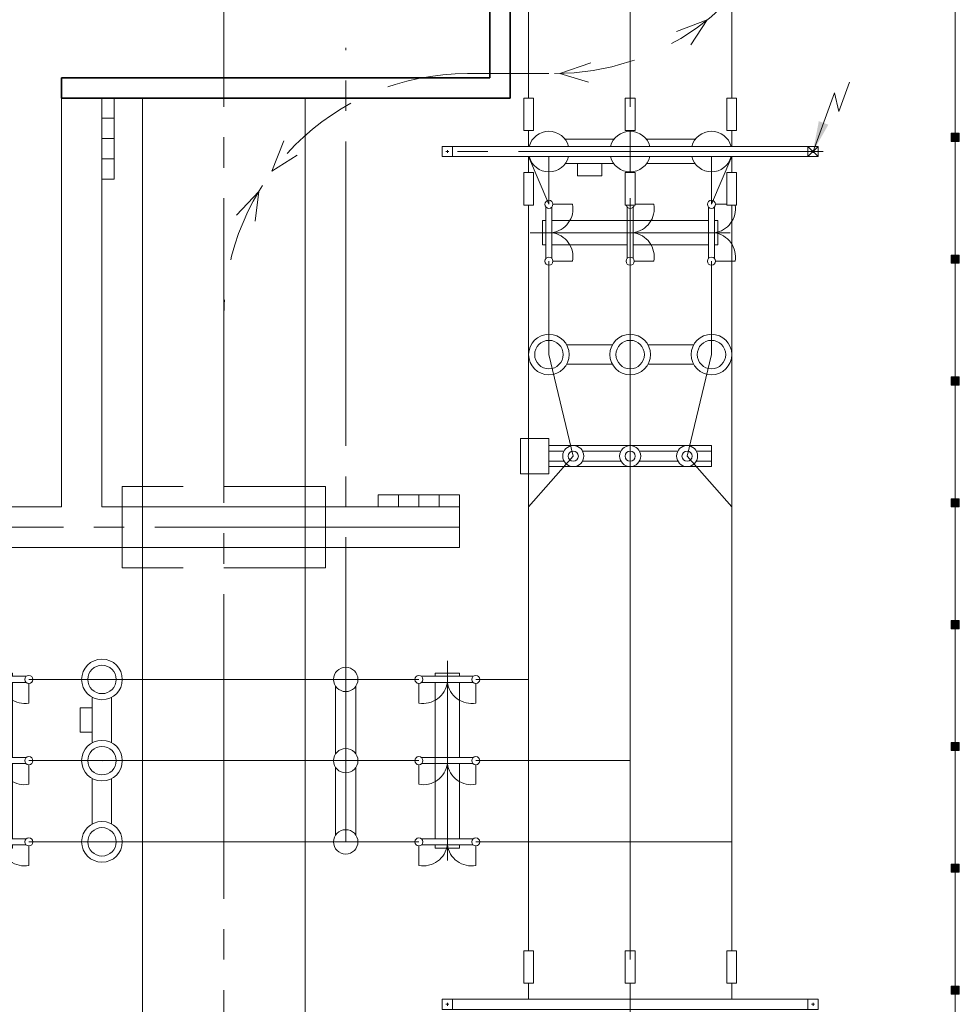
# Model space of a CAD drawing. Header units: millimetres. Extents: x 0 to 420, y 0 to 297.
# Tile 11 of 17: x 108 to 154, y 183 to 232. Entities that reach past the tile are written whole.
import ezdxf

# ---------------------------------------------------------------- set-up
doc = ezdxf.new("R2010")
doc.units = ezdxf.units.MM
for name, pattern in [('K5LT_AXLED', [19.5, 15, -1.5, 1.5, -1.5]), ('K5LT_BASIC', [0]), ('K5LT_DASHED', [6, 4, -2]), ('K5LT_THIN', [0]), ('K5LT_THIN_INCLUDED_TO_HATCHING', [0])]:
    doc.linetypes.add(name, pattern=pattern)
doc.layers.add('Ошиновка', color=7, linetype='Continuous', true_color=0xffd700)

# ---------------------------------------------------------------- blocks, each defined once
blk = doc.blocks.new('U21')
at = {"color": 7, "linetype": 'K5LT_THIN_INCLUDED_TO_HATCHING', "lineweight": 9, "true_color": 0xffffff}
for p, q in [((132.208, 209.233), (132.208, 210.967)), ((132.208, 210.967), (133.6, 210.967)), ((133.6, 210.967), (133.6, 209.233)), ((133.6, 209.233), (132.208, 209.233))]:
    blk.add_line(p, q, dxfattribs=at)
blk = doc.blocks.new('U22')
at = {"color": 7, "linetype": 'K5LT_THIN_INCLUDED_TO_HATCHING', "lineweight": 9, "true_color": 0xffffff}
for p, q in [((133.6, 209.582), (133.6, 210.618)), ((133.6, 210.618), (141.6, 210.618)), ((141.6, 210.618), (141.6, 209.582)), ((141.6, 209.582), (133.6, 209.582))]:
    blk.add_line(p, q, dxfattribs=at)
blk = doc.blocks.new('U26')
at = {"layer": 'Ошиновка', "color": 11, "linetype": 'K5LT_THIN', "lineweight": 9, "true_color": 0xff8080}
for p, q in [((0, 0.0012), (-0.0012, 0)), ((-0.0012, 0), (0, -0.0012)), ((0, 0.0006), (-0.0006, 0)), ((-0.0006, 0), (0, -0.0006)), ((0.0012, 0), (0, 0.0012)), ((0.0006, 0), (0, 0.0006)), ((0, -0.0006), (0.0006, 0)), ((0, -0.0012), (0.0012, 0)), ((0, -0.0006), (0, -0.0012))]:
    blk.add_line(p, q, dxfattribs=at)
blk = doc.blocks.new('U27')
at = {"layer": 'Ошиновка', "color": 11, "linetype": 'K5LT_THIN', "lineweight": 9, "true_color": 0xff8080}
for p, q in [((0, 0.0012), (-0.0012, 0)), ((-0.0012, 0), (0, -0.0012)), ((0, 0.0006), (-0.0006, 0)), ((-0.0006, 0), (0, -0.0006)), ((0.0012, 0), (0, 0.0012)), ((0.0006, 0), (0, 0.0006)), ((0, -0.0006), (0.0006, 0)), ((0, -0.0012), (0.0012, 0)), ((0, -0.0006), (0, -0.0012))]:
    blk.add_line(p, q, dxfattribs=at)
blk = doc.blocks.new('U28')
at = {"layer": 'Ошиновка', "color": 11, "linetype": 'K5LT_THIN', "lineweight": 9, "true_color": 0xff8080}
for p, q in [((0, 0.0012), (-0.0012, 0)), ((-0.0012, 0), (0, -0.0012)), ((0, 0.0006), (-0.0006, 0)), ((-0.0006, 0), (0, -0.0006)), ((0.0012, 0), (0, 0.0012)), ((0.0006, 0), (0, 0.0006)), ((0, -0.0012), (0.0012, 0)), ((0, -0.0006), (0.0006, 0)), ((0, -0.0006), (0, -0.0012))]:
    blk.add_line(p, q, dxfattribs=at)
blk = doc.blocks.new('U58')
at = {"color": 4, "linetype": 'K5LT_THIN', "lineweight": 9, "true_color": 0x00ffff}
for p, q in [((135, 224.503), (136.2, 224.503)), ((135, 223.903), (135, 224.503)), ((136.2, 224.503), (136.2, 223.903)), ((136.2, 223.903), (135, 223.903))]:
    blk.add_line(p, q, dxfattribs=at)
blk = doc.blocks.new('U60')
at = {"layer": 'Ошиновка', "color": 11, "linetype": 'K5LT_THIN', "lineweight": 9, "true_color": 0xff8080}
for p, q in [((0, 0.0012), (-0.0012, 0)), ((-0.0012, 0), (0, -0.0012)), ((0, 0.0006), (-0.0006, 0)), ((-0.0006, 0), (0, -0.0006)), ((0.0012, 0), (0, 0.0012)), ((0.0006, 0), (0, 0.0006)), ((0, -0.0006), (0.0006, 0)), ((0, -0.0012), (0.0012, 0)), ((0, -0.0006), (0, -0.0012))]:
    blk.add_line(p, q, dxfattribs=at)
blk = doc.blocks.new('U61')
at = {"layer": 'Ошиновка', "color": 11, "linetype": 'K5LT_THIN', "lineweight": 9, "true_color": 0xff8080}
for p, q in [((0, 0.0012), (-0.0012, 0)), ((-0.0012, 0), (0, -0.0012)), ((0, 0.0006), (-0.0006, 0)), ((-0.0006, 0), (0, -0.0006)), ((0.0012, 0), (0, 0.0012)), ((0.0006, 0), (0, 0.0006)), ((0, -0.0006), (0.0006, 0)), ((0, -0.0012), (0.0012, 0)), ((0, -0.0006), (0, -0.0012))]:
    blk.add_line(p, q, dxfattribs=at)
blk = doc.blocks.new('U68')
at = {"layer": 'Ошиновка', "color": 11, "linetype": 'K5LT_THIN', "lineweight": 9, "true_color": 0xff8080}
for p, q in [((0, 0.0012), (-0.0012, 0)), ((-0.0012, 0), (0, -0.0012)), ((0, 0.0006), (-0.0006, 0)), ((-0.0006, 0), (0, -0.0006)), ((0.0012, 0), (0, 0.0012)), ((0.0006, 0), (0, 0.0006)), ((0, -0.0006), (0.0006, 0)), ((0, -0.0012), (0.0012, 0)), ((0, -0.0006), (0, -0.0012))]:
    blk.add_line(p, q, dxfattribs=at)
blk = doc.blocks.new('U69')
at = {"layer": 'Ошиновка', "color": 11, "linetype": 'K5LT_THIN', "lineweight": 9, "true_color": 0xff8080}
for p, q in [((0, 0.0012), (-0.0012, 0)), ((-0.0012, 0), (0, -0.0012)), ((0, 0.0006), (-0.0006, 0)), ((-0.0006, 0), (0, -0.0006)), ((0.0012, 0), (0, 0.0012)), ((0.0006, 0), (0, 0.0006)), ((0, -0.0006), (0.0006, 0)), ((0, -0.0012), (0.0012, 0)), ((0, -0.0006), (0, -0.0012))]:
    blk.add_line(p, q, dxfattribs=at)
blk = doc.blocks.new('U70')
at = {"layer": 'Ошиновка', "color": 11, "linetype": 'K5LT_THIN', "lineweight": 9, "true_color": 0xff8080}
for p, q in [((0, 0.0012), (-0.0012, 0)), ((-0.0012, 0), (0, -0.0012)), ((0, 0.0006), (-0.0006, 0)), ((-0.0006, 0), (0, -0.0006)), ((0.0012, 0), (0, 0.0012)), ((0.0006, 0), (0, 0.0006)), ((0, -0.0006), (0.0006, 0)), ((0, -0.0012), (0.0012, 0)), ((0, -0.0006), (0, -0.0012))]:
    blk.add_line(p, q, dxfattribs=at)
blk = doc.blocks.new('U71')
at = {"layer": 'Ошиновка', "color": 11, "linetype": 'K5LT_THIN', "lineweight": 9, "true_color": 0xff8080}
for p, q in [((0, 0.0012), (-0.0012, 0)), ((-0.0012, 0), (0, -0.0012)), ((0, 0.0006), (-0.0006, 0)), ((-0.0006, 0), (0, -0.0006)), ((0.0012, 0), (0, 0.0012)), ((0.0006, 0), (0, 0.0006)), ((0, -0.0006), (0.0006, 0)), ((0, -0.0012), (0.0012, 0)), ((0, -0.0006), (0, -0.0012))]:
    blk.add_line(p, q, dxfattribs=at)
blk = doc.blocks.new('U72')
at = {"layer": 'Ошиновка', "color": 11, "linetype": 'K5LT_THIN', "lineweight": 9, "true_color": 0xff8080}
for p, q in [((0, 0.0012), (-0.0012, 0)), ((-0.0012, 0), (0, -0.0012)), ((0, 0.0006), (-0.0006, 0)), ((-0.0006, 0), (0, -0.0006)), ((0.0012, 0), (0, 0.0012)), ((0.0006, 0), (0, 0.0006)), ((0, -0.0006), (0.0006, 0)), ((0, -0.0012), (0.0012, 0)), ((0, -0.0006), (0, -0.0012))]:
    blk.add_line(p, q, dxfattribs=at)
blk = doc.blocks.new('U73')
at = {"layer": 'Ошиновка', "color": 11, "linetype": 'K5LT_THIN', "lineweight": 9, "true_color": 0xff8080}
for p, q in [((0, 0.0012), (-0.0012, 0)), ((-0.0012, 0), (0, -0.0012)), ((0, 0.0006), (-0.0006, 0)), ((-0.0006, 0), (0, -0.0006)), ((0.0012, 0), (0, 0.0012)), ((0.0006, 0), (0, 0.0006)), ((0, -0.0006), (0.0006, 0)), ((0, -0.0012), (0.0012, 0)), ((0, -0.0006), (0, -0.0012))]:
    blk.add_line(p, q, dxfattribs=at)
blk = doc.blocks.new('U74')
at = {"layer": 'Ошиновка', "color": 11, "linetype": 'K5LT_THIN', "lineweight": 9, "true_color": 0xff8080}
for p, q in [((0, 0.0012), (-0.0012, 0)), ((-0.0012, 0), (0, -0.0012)), ((0, 0.0006), (-0.0006, 0)), ((-0.0006, 0), (0, -0.0006)), ((0.0012, 0), (0, 0.0012)), ((0.0006, 0), (0, 0.0006)), ((0, -0.0006), (0.0006, 0)), ((0, -0.0012), (0.0012, 0)), ((0, -0.0006), (0, -0.0012))]:
    blk.add_line(p, q, dxfattribs=at)
blk = doc.blocks.new('U75')
at = {"layer": 'Ошиновка', "color": 11, "linetype": 'K5LT_THIN', "lineweight": 9, "true_color": 0xff8080}
for p, q in [((0, 0.0012), (-0.0012, 0)), ((-0.0012, 0), (0, -0.0012)), ((0, 0.0006), (-0.0006, 0)), ((-0.0006, 0), (0, -0.0006)), ((0.0012, 0), (0, 0.0012)), ((0.0006, 0), (0, 0.0006)), ((0, -0.0006), (0.0006, 0)), ((0, -0.0012), (0.0012, 0)), ((0, -0.0006), (0, -0.0012))]:
    blk.add_line(p, q, dxfattribs=at)
blk = doc.blocks.new('U76')
at = {"layer": 'Ошиновка', "color": 11, "linetype": 'K5LT_THIN', "lineweight": 9, "true_color": 0xff8080}
for p, q in [((0, 0.0012), (-0.0012, 0)), ((-0.0012, 0), (0, -0.0012)), ((0, 0.0006), (-0.0006, 0)), ((-0.0006, 0), (0, -0.0006)), ((0.0012, 0), (0, 0.0012)), ((0.0006, 0), (0, 0.0006)), ((0, -0.0006), (0.0006, 0)), ((0, -0.0012), (0.0012, 0)), ((0, -0.0006), (0, -0.0012))]:
    blk.add_line(p, q, dxfattribs=at)
blk = doc.blocks.new('U77')
at = {"layer": 'Ошиновка', "color": 11, "linetype": 'K5LT_THIN', "lineweight": 9, "true_color": 0xff8080}
for p, q in [((0, 0.0012), (-0.0012, 0)), ((-0.0012, 0), (0, -0.0012)), ((0, 0.0006), (-0.0006, 0)), ((-0.0006, 0), (0, -0.0006)), ((0.0012, 0), (0, 0.0012)), ((0.0006, 0), (0, 0.0006)), ((0, -0.0006), (0.0006, 0)), ((0, -0.0012), (0.0012, 0)), ((0, -0.0006), (0, -0.0012))]:
    blk.add_line(p, q, dxfattribs=at)
blk = doc.blocks.new('U78')
at = {"layer": 'Ошиновка', "color": 11, "linetype": 'K5LT_THIN', "lineweight": 9, "true_color": 0xff8080}
for p, q in [((0, 0.0012), (-0.0012, 0)), ((-0.0012, 0), (0, -0.0012)), ((0, 0.0006), (-0.0006, 0)), ((-0.0006, 0), (0, -0.0006)), ((0.0012, 0), (0, 0.0012)), ((0.0006, 0), (0, 0.0006)), ((0, -0.0006), (0.0006, 0)), ((0, -0.0012), (0.0012, 0)), ((0, -0.0006), (0, -0.0012))]:
    blk.add_line(p, q, dxfattribs=at)
blk = doc.blocks.new('U79')
at = {"layer": 'Ошиновка', "color": 11, "linetype": 'K5LT_THIN', "lineweight": 9, "true_color": 0xff8080}
for p, q in [((0, 0.0012), (-0.0012, 0)), ((-0.0012, 0), (0, -0.0012)), ((0, 0.0006), (-0.0006, 0)), ((-0.0006, 0), (0, -0.0006)), ((0.0012, 0), (0, 0.0012)), ((0.0006, 0), (0, 0.0006)), ((0, -0.0006), (0.0006, 0)), ((0, -0.0012), (0.0012, 0)), ((0, -0.0006), (0, -0.0012))]:
    blk.add_line(p, q, dxfattribs=at)
blk = doc.blocks.new('U89')
at = {"color": 4, "linetype": 'K5LT_THIN', "lineweight": 9, "true_color": 0x00ffff}
for p, q in [((111.6, 227.736), (111.6, 226.736)), ((112.2, 227.736), (111.6, 227.736)), ((112.2, 226.736), (112.2, 227.736)), ((111.6, 226.736), (112.2, 226.736))]:
    blk.add_line(p, q, dxfattribs=at)
blk = doc.blocks.new('U90')
at = {"color": 4, "linetype": 'K5LT_THIN', "lineweight": 9, "true_color": 0x00ffff}
for p, q in [((111.6, 226.736), (111.6, 225.736)), ((112.2, 226.736), (111.6, 226.736)), ((112.2, 225.736), (112.2, 226.736)), ((111.6, 225.736), (112.2, 225.736))]:
    blk.add_line(p, q, dxfattribs=at)
blk = doc.blocks.new('U91')
at = {"color": 4, "linetype": 'K5LT_THIN', "lineweight": 9, "true_color": 0x00ffff}
for p, q in [((111.6, 225.736), (111.6, 224.736)), ((112.2, 225.736), (111.6, 225.736)), ((112.2, 224.736), (112.2, 225.736)), ((111.6, 224.736), (112.2, 224.736))]:
    blk.add_line(p, q, dxfattribs=at)
blk = doc.blocks.new('U92')
at = {"color": 4, "linetype": 'K5LT_THIN', "lineweight": 9, "true_color": 0x00ffff}
for p, q in [((111.6, 224.736), (111.6, 223.736)), ((112.2, 224.736), (111.6, 224.736)), ((112.2, 223.736), (112.2, 224.736)), ((111.6, 223.736), (112.2, 223.736))]:
    blk.add_line(p, q, dxfattribs=at)
blk = doc.blocks.new('U102')
at = {"color": 4, "linetype": 'K5LT_THIN', "lineweight": 9, "true_color": 0x00ffff}
for p, q in [((126.2, 208.2), (125.2, 208.2)), ((125.2, 208.2), (125.2, 207.6)), ((126.2, 207.6), (126.2, 208.2)), ((125.2, 207.6), (126.2, 207.6))]:
    blk.add_line(p, q, dxfattribs=at)
blk = doc.blocks.new('U103')
at = {"color": 4, "linetype": 'K5LT_THIN', "lineweight": 9, "true_color": 0x00ffff}
for p, q in [((127.2, 208.2), (126.2, 208.2)), ((126.2, 208.2), (126.2, 207.6)), ((127.2, 207.6), (127.2, 208.2)), ((126.2, 207.6), (127.2, 207.6))]:
    blk.add_line(p, q, dxfattribs=at)
blk = doc.blocks.new('U104')
at = {"color": 4, "linetype": 'K5LT_THIN', "lineweight": 9, "true_color": 0x00ffff}
for p, q in [((128.2, 208.2), (127.2, 208.2)), ((127.2, 208.2), (127.2, 207.6)), ((128.2, 207.6), (128.2, 208.2)), ((127.2, 207.6), (128.2, 207.6))]:
    blk.add_line(p, q, dxfattribs=at)
blk = doc.blocks.new('U105')
at = {"color": 4, "linetype": 'K5LT_THIN', "lineweight": 9, "true_color": 0x00ffff}
for p, q in [((129.2, 208.2), (128.2, 208.2)), ((128.2, 208.2), (128.2, 207.6)), ((129.2, 207.6), (129.2, 208.2)), ((128.2, 207.6), (129.2, 207.6))]:
    blk.add_line(p, q, dxfattribs=at)
blk = doc.blocks.new('U108')
at = {"color": 4, "linetype": 'K5LT_THIN', "lineweight": 9, "true_color": 0x00ffff}
for p, q in [((110.525, 196.5), (110.525, 197.7)), ((110.525, 197.7), (111.125, 197.7)), ((111.125, 197.7), (111.125, 196.5)), ((111.125, 196.5), (110.525, 196.5))]:
    blk.add_line(p, q, dxfattribs=at)
blk = doc.blocks.new('U113')
at = {"layer": 'Ошиновка', "color": 11, "linetype": 'K5LT_THIN', "lineweight": 9, "true_color": 0xff8080}
for p, q in [((0, 0.0012), (-0.0012, 0)), ((-0.0012, 0), (0, -0.0012)), ((0, 0.0006), (-0.0006, 0)), ((-0.0006, 0), (0, -0.0006)), ((0.0012, 0), (0, 0.0012)), ((0.0006, 0), (0, 0.0006)), ((0, -0.0006), (0.0006, 0)), ((0, -0.0012), (0.0012, 0)), ((0.0006, 0), (0.0012, 0))]:
    blk.add_line(p, q, dxfattribs=at)
blk = doc.blocks.new('U114')
at = {"layer": 'Ошиновка', "color": 11, "linetype": 'K5LT_THIN', "lineweight": 9, "true_color": 0xff8080}
for p, q in [((0, 0.0012), (-0.0012, 0)), ((-0.0012, 0), (0, -0.0012)), ((0, 0.0006), (-0.0006, 0)), ((-0.0006, 0), (0, -0.0006)), ((0.0012, 0), (0, 0.0012)), ((0.0006, 0), (0, 0.0006)), ((0, -0.0006), (0.0006, 0)), ((0, -0.0012), (0.0012, 0)), ((0, -0.0006), (0, -0.0012))]:
    blk.add_line(p, q, dxfattribs=at)
blk = doc.blocks.new('U129')
at = {"color": 4, "linetype": 'K5LT_THIN', "lineweight": 9, "true_color": 0x00ffff}
for p, q in [((137.839, 227.736), (137.359, 227.736)), ((137.359, 227.736), (137.36, 226.136)), ((137.84, 226.136), (137.839, 227.736)), ((137.36, 226.136), (137.84, 226.136)), ((137.6, 225.35), (137.6, 226.136))]:
    blk.add_line(p, q, dxfattribs=at)
blk = doc.blocks.new('U130')
at = {"color": 4, "linetype": 'K5LT_THIN', "lineweight": 9, "true_color": 0x00ffff}
for p, q in [((132.839, 227.736), (132.359, 227.736)), ((132.359, 227.736), (132.359, 226.136)), ((132.839, 226.136), (132.839, 227.736)), ((132.359, 226.136), (132.839, 226.136)), ((132.6, 225.35), (132.599, 226.136))]:
    blk.add_line(p, q, dxfattribs=at)
blk = doc.blocks.new('U131')
at = {"color": 4, "linetype": 'K5LT_THIN', "lineweight": 9, "true_color": 0x00ffff}
for p, q in [((142.839, 227.736), (142.359, 227.736)), ((142.359, 227.736), (142.359, 226.136)), ((142.839, 226.136), (142.839, 227.736)), ((142.359, 226.136), (142.839, 226.136)), ((142.6, 225.35), (142.599, 226.136))]:
    blk.add_line(p, q, dxfattribs=at)
blk = doc.blocks.new('U132')
at = {"color": 4, "linetype": 'K5LT_THIN', "lineweight": 9, "true_color": 0x00ffff}
for p, q in [((137.6, 224.85), (137.6, 224.064)), ((137.359, 222.464), (137.36, 224.064)), ((137.36, 224.064), (137.84, 224.064)), ((137.84, 224.064), (137.839, 222.464)), ((137.839, 222.464), (137.359, 222.464))]:
    blk.add_line(p, q, dxfattribs=at)
blk = doc.blocks.new('U133')
at = {"color": 4, "linetype": 'K5LT_THIN', "lineweight": 9, "true_color": 0x00ffff}
for p, q in [((132.6, 224.85), (132.599, 224.064)), ((132.359, 222.464), (132.359, 224.064)), ((132.359, 224.064), (132.839, 224.064)), ((132.839, 224.064), (132.839, 222.464)), ((132.839, 222.464), (132.359, 222.464))]:
    blk.add_line(p, q, dxfattribs=at)
blk = doc.blocks.new('U134')
at = {"color": 4, "linetype": 'K5LT_THIN', "lineweight": 9, "true_color": 0x00ffff}
for p, q in [((142.6, 224.85), (142.599, 224.064)), ((142.359, 222.464), (142.359, 224.064)), ((142.359, 224.064), (142.839, 224.064)), ((142.839, 224.064), (142.839, 222.464)), ((142.839, 222.464), (142.359, 222.464))]:
    blk.add_line(p, q, dxfattribs=at)
blk = doc.blocks.new('U135')
at = {"color": 4, "linetype": 'K5LT_THIN', "lineweight": 9, "true_color": 0x00ffff}
for p, q in [((133.447, 222.371), (133.447, 219.829)), ((133.747, 219.836), (133.747, 222.364)), ((133.8, 222.5), (134.764, 222.5)), ((137.447, 222.371), (137.447, 219.829)), ((137.747, 219.836), (137.747, 222.364)), ((137.839, 222.5), (138.764, 222.5)), ((141.447, 222.371), (141.447, 219.829)), ((141.747, 219.836), (141.747, 222.364)), ((141.8, 222.5), (142.359, 222.5)), ((133.283, 220.5), (133.283, 221.7)), ((133.283, 221.7), (133.447, 221.7)), ((133.747, 221.7), (137.747, 221.7)), ((137.747, 221.7), (141.447, 221.7)), ((141.747, 221.7), (141.917, 221.7)), ((141.917, 221.7), (141.917, 220.5)), ((133.447, 220.5), (133.283, 220.5)), ((137.447, 220.5), (133.747, 220.5)), ((141.447, 220.5), (137.747, 220.5)), ((141.917, 220.5), (141.747, 220.5)), ((133.8, 219.7), (134.764, 219.7)), ((137.8, 219.7), (138.764, 219.7)), ((141.8, 219.7), (142.764, 219.7))]:
    blk.add_line(p, q, dxfattribs=at)
at = {"color": 2, "linetype": 'K5LT_AXLED', "lineweight": 9, "true_color": 0xffff00}
blk.add_line((142.517, 221.1), (132.683, 221.1), dxfattribs=at)
at = {"color": 4, "linetype": 'K5LT_THIN', "lineweight": 9, "true_color": 0x00ffff}
for centre, radius, start, end in [((133.6, 222.5), 0.2, 0, 180), ((141.6, 222.5), 0.2, 0, 180), ((133.6, 222.5), 0.2, 180, 0), ((133.583, 222.289), 1.2, 277.855, 10.1513), ((137.6, 222.5), 0.2, 190.3502, 349.6106), ((137.583, 222.289), 1.2, 277.855, 10.1513), ((141.6, 222.5), 0.2, 180, 0), ((141.583, 222.289), 1.2, 277.855, 8.4067), ((133.583, 219.911), 1.2, 349.8672, 82.145), ((137.583, 219.911), 1.2, 349.8672, 82.145), ((141.583, 219.911), 1.2, 349.8672, 82.145), ((133.6, 219.7), 0.2, 0, 180), ((133.6, 219.7), 0.2, 180, 0), ((137.6, 219.7), 0.2, 0, 180), ((137.6, 219.7), 0.2, 180, 0), ((141.6, 219.7), 0.2, 0, 180), ((141.6, 219.7), 0.2, 180, 0)]:
    blk.add_arc(centre, radius, start, end, dxfattribs=at)
blk = doc.blocks.new('U136')
at = {"color": 4, "linetype": 'K5LT_THIN', "lineweight": 9, "true_color": 0x00ffff}
for p, q in [((128.85, 225.35), (128.35, 225.35)), ((128.35, 225.35), (128.35, 224.85)), ((128.85, 225.35), (128.35, 225.35)), ((128.35, 225.35), (128.35, 224.85)), ((146.85, 225.35), (128.35, 225.35)), ((128.53, 225.1), (128.67, 225.1)), ((128.53, 225.1), (128.67, 225.1)), ((128.6, 225.03), (128.6, 225.17)), ((128.6, 225.03), (128.6, 225.17)), ((128.85, 224.85), (128.85, 225.35)), ((128.85, 224.85), (128.85, 225.35)), ((146.85, 225.35), (146.35, 225.35)), ((146.35, 225.35), (146.35, 224.85)), ((146.53, 225.1), (146.67, 225.1)), ((146.6, 225.03), (146.6, 225.17)), ((146.85, 224.85), (146.85, 225.35)), ((128.35, 224.85), (128.85, 224.85)), ((128.35, 224.85), (128.85, 224.85)), ((128.35, 224.85), (146.85, 224.85)), ((146.35, 224.85), (146.85, 224.85))]:
    blk.add_line(p, q, dxfattribs=at)
blk = doc.blocks.new('U137')
at = {"color": 4, "linetype": 'K5LT_THIN', "lineweight": 9, "true_color": 0x00ffff}
for p, q in [((137.839, 185.736), (137.359, 185.736)), ((137.359, 185.736), (137.36, 184.136)), ((137.84, 184.136), (137.839, 185.736)), ((137.36, 184.136), (137.84, 184.136)), ((137.6, 183.35), (137.6, 184.136))]:
    blk.add_line(p, q, dxfattribs=at)
blk = doc.blocks.new('U138')
at = {"color": 4, "linetype": 'K5LT_THIN', "lineweight": 9, "true_color": 0x00ffff}
for p, q in [((132.839, 185.736), (132.359, 185.736)), ((132.359, 185.736), (132.359, 184.136)), ((132.839, 184.136), (132.839, 185.736)), ((132.359, 184.136), (132.839, 184.136)), ((132.6, 183.35), (132.599, 184.136))]:
    blk.add_line(p, q, dxfattribs=at)
blk = doc.blocks.new('U139')
at = {"color": 4, "linetype": 'K5LT_THIN', "lineweight": 9, "true_color": 0x00ffff}
for p, q in [((142.839, 185.736), (142.359, 185.736)), ((142.359, 185.736), (142.359, 184.136)), ((142.839, 184.136), (142.839, 185.736)), ((142.359, 184.136), (142.839, 184.136)), ((142.6, 183.35), (142.599, 184.136))]:
    blk.add_line(p, q, dxfattribs=at)
blk = doc.blocks.new('U143')
at = {"color": 4, "linetype": 'K5LT_THIN', "lineweight": 9, "true_color": 0x00ffff}
for p, q in [((128.85, 183.35), (128.35, 183.35)), ((128.35, 183.35), (128.35, 182.85)), ((128.85, 183.35), (128.35, 183.35)), ((128.35, 183.35), (128.35, 182.85)), ((146.85, 183.35), (128.35, 183.35)), ((128.85, 182.85), (128.85, 183.35)), ((128.85, 182.85), (128.85, 183.35)), ((146.85, 183.35), (146.35, 183.35)), ((146.35, 183.35), (146.35, 182.85)), ((146.85, 182.85), (146.85, 183.35)), ((128.35, 182.85), (128.85, 182.85)), ((128.35, 182.85), (128.85, 182.85)), ((128.35, 182.85), (146.85, 182.85)), ((128.53, 183.1), (128.67, 183.1)), ((128.53, 183.1), (128.67, 183.1)), ((128.6, 183.03), (128.6, 183.17)), ((128.6, 183.03), (128.6, 183.17)), ((146.35, 182.85), (146.85, 182.85)), ((146.53, 183.1), (146.67, 183.1)), ((146.6, 183.03), (146.6, 183.17))]:
    blk.add_line(p, q, dxfattribs=at)
blk = doc.blocks.new('U180')
at = {"color": 7, "linetype": 'K5LT_THIN_INCLUDED_TO_HATCHING', "lineweight": 9, "true_color": 0xffffff}
for p, q in [((136.72, 215.575), (134.48, 215.575)), ((140.72, 215.575), (138.48, 215.575)), ((134.48, 214.625), (136.72, 214.625)), ((138.48, 214.625), (140.72, 214.625))]:
    blk.add_line(p, q, dxfattribs=at)
for centre, start, end in [((133.6, 215.1), 0, 180), ((137.6, 215.1), 0, 180), ((141.6, 215.1), 0, 180), ((133.6, 215.1), 180, 0), ((137.6, 215.1), 180, 0), ((141.6, 215.1), 180, 0)]:
    blk.add_arc(centre, 1, start, end, dxfattribs=at)
at = {"color": 4, "linetype": 'K5LT_THIN', "lineweight": 9, "true_color": 0x00ffff}
for centre, start, end in [((133.6, 215.1), 0, 180), ((137.6, 215.1), 0, 180), ((141.6, 215.1), 0, 180), ((133.6, 215.1), 180, 0), ((137.6, 215.1), 180, 0), ((141.6, 215.1), 180, 0)]:
    blk.add_arc(centre, 0.7, start, end, dxfattribs=at)
blk = doc.blocks.new('U186')
at = {"color": 4, "linetype": 'K5LT_THIN', "lineweight": 9, "true_color": 0x00ffff}
for p, q in [((134.398, 225.703), (136.802, 225.703)), ((138.398, 225.703), (140.802, 225.703)), ((136.798, 224.503), (134.402, 224.503)), ((140.798, 224.503), (138.402, 224.503))]:
    blk.add_line(p, q, dxfattribs=at)
for centre, start, end in [((133.6, 225.1), 14.4775, 165.5225), ((137.6, 225.1), 14.4775, 165.5225), ((141.6, 225.1), 14.4775, 165.5225), ((133.6, 225.1), 194.4775, 345.5225), ((137.6, 225.1), 194.4775, 345.5225), ((141.6, 225.1), 194.4775, 345.5225)]:
    blk.add_arc(centre, 1, start, end, dxfattribs=at)
blk = doc.blocks.new('U189')
at = {"color": 2, "linetype": 'K5LT_AXLED', "lineweight": 9, "true_color": 0xffff00}
blk.add_line((128.6, 190.183), (128.6, 200.017), dxfattribs=at)
at = {"color": 4, "linetype": 'K5LT_THIN', "lineweight": 9, "true_color": 0x00ffff}
for p, q in [((129.2, 199.417), (128, 199.417)), ((128, 199.417), (128, 199.253)), ((129.2, 199.253), (129.2, 199.417)), ((127.2, 198.9), (127.2, 197.936)), ((127.329, 199.253), (129.871, 199.253)), ((129.865, 198.953), (127.336, 198.953)), ((128, 198.953), (128, 194.953)), ((129.2, 195.253), (129.2, 198.953)), ((130, 198.9), (130, 197.936)), ((127.329, 195.253), (129.871, 195.253)), ((129.865, 194.953), (127.336, 194.953)), ((128, 194.953), (128, 191.253)), ((129.2, 191.253), (129.2, 194.953)), ((127.2, 194.9), (127.2, 193.936)), ((130, 194.9), (130, 193.936)), ((127.329, 191.253), (129.871, 191.253)), ((127.2, 190.9), (127.2, 189.936)), ((129.865, 190.953), (127.336, 190.953)), ((128, 190.953), (128, 190.783)), ((128, 190.783), (129.2, 190.783)), ((129.2, 190.783), (129.2, 190.953)), ((130, 190.9), (130, 189.936))]:
    blk.add_line(p, q, dxfattribs=at)
for centre, radius, start, end in [((127.2, 199.1), 0.2, 0, 180), ((127.2, 199.1), 0.2, 180, 0), ((127.412, 199.117), 1.2, 259.8487, 352.145), ((129.789, 199.117), 1.2, 187.855, 280.1328), ((130, 199.1), 0.2, 0, 180), ((130, 199.1), 0.2, 180, 0), ((127.2, 195.1), 0.2, 0, 180), ((127.2, 195.1), 0.2, 180, 0), ((127.412, 195.117), 1.2, 259.8487, 352.145), ((129.789, 195.117), 1.2, 187.855, 280.1328), ((130, 195.1), 0.2, 0, 180), ((130, 195.1), 0.2, 180, 0), ((127.2, 191.1), 0.2, 0, 180), ((127.2, 191.1), 0.2, 180, 0), ((130, 191.1), 0.2, 0, 180), ((130, 191.1), 0.2, 180, 0), ((127.412, 191.117), 1.2, 259.8487, 352.145), ((129.789, 191.117), 1.2, 187.855, 280.1328)]:
    blk.add_arc(centre, radius, start, end, dxfattribs=at)
blk = doc.blocks.new('U190')
at = {"color": 4, "linetype": 'K5LT_THIN', "lineweight": 9, "true_color": 0x00ffff}
for p, q in [((123.1, 198.768), (123.1, 195.432)), ((124.1, 195.432), (124.1, 198.768)), ((123.1, 194.768), (123.1, 191.432)), ((124.1, 191.432), (124.1, 194.768))]:
    blk.add_line(p, q, dxfattribs=at)
for centre, start, end in [((123.6, 199.1), 0, 180), ((123.6, 199.1), 180, 0), ((123.6, 195.1), 0, 180), ((123.6, 195.1), 180, 0), ((123.6, 191.1), 0, 180), ((123.6, 191.1), 180, 0)]:
    blk.add_arc(centre, 0.6, start, end, dxfattribs=at)
blk = doc.blocks.new('U191')
at = {"color": 7, "linetype": 'K5LT_THIN_INCLUDED_TO_HATCHING', "lineweight": 9, "true_color": 0xffffff}
for p, q in [((111.125, 198.22), (111.125, 195.98)), ((112.075, 195.98), (112.075, 198.22)), ((111.125, 194.22), (111.125, 191.98)), ((112.075, 191.98), (112.075, 194.22))]:
    blk.add_line(p, q, dxfattribs=at)
for centre, start, end in [((111.6, 199.1), 0, 180), ((111.6, 199.1), 180, 0), ((111.6, 195.1), 0, 180), ((111.6, 195.1), 180, 0), ((111.6, 191.1), 0, 180), ((111.6, 191.1), 180, 0)]:
    blk.add_arc(centre, 1, start, end, dxfattribs=at)
at = {"color": 4, "linetype": 'K5LT_THIN', "lineweight": 9, "true_color": 0x00ffff}
for centre, start, end in [((111.6, 199.1), 0, 180), ((111.6, 199.1), 180, 0), ((111.6, 195.1), 0, 180), ((111.6, 195.1), 180, 0), ((111.6, 191.1), 0, 180), ((111.6, 191.1), 180, 0)]:
    blk.add_arc(centre, 0.7, start, end, dxfattribs=at)
blk = doc.blocks.new('U192')
at = {"color": 2, "linetype": 'K5LT_AXLED', "lineweight": 9, "true_color": 0xffff00}
blk.add_line((106.6, 190.183), (106.6, 200.017), dxfattribs=at)
at = {"color": 4, "linetype": 'K5LT_THIN', "lineweight": 9, "true_color": 0x00ffff}
for p, q in [((107.2, 199.417), (106, 199.417)), ((106, 199.417), (106, 199.253)), ((107.2, 199.253), (107.2, 199.417)), ((105.2, 198.9), (105.2, 197.936)), ((105.329, 199.253), (107.871, 199.253)), ((107.865, 198.953), (105.336, 198.953)), ((106, 198.953), (106, 194.953)), ((107.2, 195.253), (107.2, 198.953)), ((108, 198.9), (108, 197.936)), ((105.329, 195.253), (107.871, 195.253)), ((107.865, 194.953), (105.336, 194.953)), ((106, 194.953), (106, 191.253)), ((107.2, 191.253), (107.2, 194.953)), ((105.2, 194.9), (105.2, 193.936)), ((108, 194.9), (108, 193.936)), ((105.329, 191.253), (107.871, 191.253)), ((105.2, 190.9), (105.2, 189.936)), ((107.865, 190.953), (105.336, 190.953)), ((106, 190.953), (106, 190.783)), ((106, 190.783), (107.2, 190.783)), ((107.2, 190.783), (107.2, 190.953)), ((108, 190.9), (108, 189.936))]:
    blk.add_line(p, q, dxfattribs=at)
for centre, radius, start, end in [((105.2, 199.1), 0.2, 0, 180), ((105.2, 199.1), 0.2, 180, 0), ((105.412, 199.117), 1.2, 259.8487, 352.145), ((107.789, 199.117), 1.2, 187.855, 280.1328), ((108, 199.1), 0.2, 0, 180), ((108, 199.1), 0.2, 180, 0), ((105.2, 195.1), 0.2, 0, 180), ((105.2, 195.1), 0.2, 180, 0), ((105.412, 195.117), 1.2, 259.8487, 352.145), ((107.789, 195.117), 1.2, 187.855, 280.1328), ((108, 195.1), 0.2, 0, 180), ((108, 195.1), 0.2, 180, 0), ((105.2, 191.1), 0.2, 0, 180), ((105.2, 191.1), 0.2, 180, 0), ((108, 191.1), 0.2, 0, 180), ((108, 191.1), 0.2, 180, 0), ((105.412, 191.117), 1.2, 259.8487, 352.145), ((107.789, 191.117), 1.2, 187.855, 280.1328)]:
    blk.add_arc(centre, radius, start, end, dxfattribs=at)
blk = doc.blocks.new('U195')
at = {"color": 4, "linetype": 'K5LT_THIN', "lineweight": 9, "true_color": 0x00ffff}
for p, q in [((113.6, 208.6), (112.6, 208.6)), ((112.6, 208.6), (112.6, 204.6)), ((122.6, 208.6), (121.6, 208.6)), ((122.6, 204.6), (122.6, 208.6)), ((112.6, 204.6), (113.6, 204.6)), ((121.6, 204.6), (122.6, 204.6))]:
    blk.add_line(p, q, dxfattribs=at)
at = {"color": 4, "linetype": 'K5LT_DASHED', "lineweight": 9, "true_color": 0x00ffff}
for p, q in [((121.6, 208.6), (113.6, 208.6)), ((121.6, 204.6), (113.6, 204.6))]:
    blk.add_line(p, q, dxfattribs=at)
blk = doc.blocks.new('U223')
blk.add_hatch(color=7).paths.add_polyline_path([(153.8, 183.6), (153.8, 184), (153.4, 184), (153.4, 183.6)])
at = {"color": 4, "linetype": 'K5LT_THIN', "lineweight": 9, "true_color": 0x00ffff}
for p, q in [((153.4, 184), (153.4, 183.6)), ((153.8, 184), (153.4, 184)), ((153.8, 183.6), (153.8, 184)), ((153.4, 183.6), (153.8, 183.6))]:
    blk.add_line(p, q, dxfattribs=at)
blk = doc.blocks.new('U224')
blk.add_hatch(color=7).paths.add_polyline_path([(153.8, 189.6), (153.8, 190), (153.4, 190), (153.4, 189.6)])
at = {"color": 4, "linetype": 'K5LT_THIN', "lineweight": 9, "true_color": 0x00ffff}
for p, q in [((153.4, 190), (153.4, 189.6)), ((153.8, 190), (153.4, 190)), ((153.8, 189.6), (153.8, 190)), ((153.4, 189.6), (153.8, 189.6))]:
    blk.add_line(p, q, dxfattribs=at)
blk = doc.blocks.new('U225')
blk.add_hatch(color=7).paths.add_polyline_path([(153.8, 213.6), (153.8, 214), (153.4, 214), (153.4, 213.6)])
at = {"color": 4, "linetype": 'K5LT_THIN', "lineweight": 9, "true_color": 0x00ffff}
for p, q in [((153.4, 214), (153.4, 213.6)), ((153.8, 214), (153.4, 214)), ((153.8, 213.6), (153.8, 214)), ((153.4, 213.6), (153.8, 213.6))]:
    blk.add_line(p, q, dxfattribs=at)
blk = doc.blocks.new('U226')
blk.add_hatch(color=7).paths.add_polyline_path([(153.8, 207.6), (153.8, 208), (153.4, 208), (153.4, 207.6)])
at = {"color": 4, "linetype": 'K5LT_THIN', "lineweight": 9, "true_color": 0x00ffff}
for p, q in [((153.4, 208), (153.4, 207.6)), ((153.8, 208), (153.4, 208)), ((153.4, 207.6), (153.8, 207.6)), ((153.8, 207.6), (153.8, 208))]:
    blk.add_line(p, q, dxfattribs=at)
blk = doc.blocks.new('U227')
blk.add_hatch(color=7).paths.add_polyline_path([(153.8, 201.6), (153.8, 202), (153.4, 202), (153.4, 201.6)])
at = {"color": 4, "linetype": 'K5LT_THIN', "lineweight": 9, "true_color": 0x00ffff}
for p, q in [((153.4, 202), (153.4, 201.6)), ((153.8, 202), (153.4, 202)), ((153.8, 201.6), (153.8, 202)), ((153.4, 201.6), (153.8, 201.6))]:
    blk.add_line(p, q, dxfattribs=at)
blk = doc.blocks.new('U228')
blk.add_hatch(color=7).paths.add_polyline_path([(153.8, 195.6), (153.8, 196), (153.4, 196), (153.4, 195.6)])
at = {"color": 4, "linetype": 'K5LT_THIN', "lineweight": 9, "true_color": 0x00ffff}
for p, q in [((153.4, 196), (153.4, 195.6)), ((153.8, 196), (153.4, 196)), ((153.8, 195.6), (153.8, 196)), ((153.4, 195.6), (153.8, 195.6))]:
    blk.add_line(p, q, dxfattribs=at)
blk = doc.blocks.new('U229')
blk.add_hatch(color=7).paths.add_polyline_path([(153.8, 219.6), (153.8, 220), (153.4, 220), (153.4, 219.6)])
at = {"color": 4, "linetype": 'K5LT_THIN', "lineweight": 9, "true_color": 0x00ffff}
for p, q in [((153.4, 220), (153.4, 219.6)), ((153.8, 220), (153.4, 220)), ((153.8, 219.6), (153.8, 220)), ((153.4, 219.6), (153.8, 219.6))]:
    blk.add_line(p, q, dxfattribs=at)
blk = doc.blocks.new('U230')
blk.add_hatch(color=7).paths.add_polyline_path([(153.8, 225.6), (153.8, 226), (153.4, 226), (153.4, 225.6)])
at = {"color": 4, "linetype": 'K5LT_THIN', "lineweight": 9, "true_color": 0x00ffff}
for p, q in [((153.4, 226), (153.4, 225.6)), ((153.8, 226), (153.4, 226)), ((153.8, 225.6), (153.8, 226)), ((153.4, 225.6), (153.8, 225.6))]:
    blk.add_line(p, q, dxfattribs=at)
blk = doc.blocks.new('U357')
at = {"true_color": 0x070000}
blk.add_hatch(color=18, dxfattribs=at).paths.add_polyline_path([(146.6, 225.1), (147.356, 226.422), (146.885, 226.596)])
at = {"color": 4, "linetype": 'K5LT_THIN', "lineweight": 9, "true_color": 0x00ffff}
for p, q in [((147.868, 227.079), (148.401, 228.521)), ((146.6, 225.1), (147.665, 227.984)), ((147.665, 227.984), (147.868, 227.079)), ((146.85, 225.35), (146.35, 225.35)), ((146.35, 225.35), (146.35, 224.85)), ((146.35, 225.35), (146.85, 224.85)), ((146.35, 224.85), (146.85, 225.35)), ((146.6, 225.101), (146.599, 225.1)), ((146.6, 225.101), (146.599, 225.1)), ((146.6, 225.101), (146.599, 225.1)), ((146.6, 225.101), (146.599, 225.1)), ((146.599, 225.1), (146.6, 225.099)), ((146.599, 225.1), (146.6, 225.099)), ((146.599, 225.1), (146.6, 225.099)), ((146.599, 225.1), (146.6, 225.099)), ((146.601, 225.1), (146.6, 225.101)), ((146.601, 225.1), (146.6, 225.101)), ((146.601, 225.1), (146.6, 225.101)), ((146.601, 225.1), (146.6, 225.101)), ((146.6, 225.099), (146.601, 225.1)), ((146.6, 225.099), (146.601, 225.1)), ((146.6, 225.099), (146.601, 225.1)), ((146.6, 225.099), (146.601, 225.1)), ((146.601, 225.1), (146.601, 225.1)), ((146.601, 225.1), (146.601, 225.1)), ((146.85, 224.85), (146.85, 225.35)), ((146.35, 224.85), (146.85, 224.85))]:
    blk.add_line(p, q, dxfattribs=at)
for start, end in [(0, 180), (0, 180), (180, 0), (180, 0)]:
    blk.add_arc((146.6, 225.1), 0.0451, start, end, dxfattribs=at)
blk = doc.blocks.new('U380')
at = {"color": 4, "linetype": 'K5LT_THIN', "lineweight": 9, "true_color": 0x00ffff}
for q in [(139.885, 231.019), (140.586, 230.353)]:
    blk.add_line((141.396, 231.587), q, dxfattribs=at)
blk = doc.blocks.new('U381')
at = {"color": 4, "linetype": 'K5LT_THIN', "lineweight": 9, "true_color": 0x00ffff}
for q in [(118.215, 221.964), (119.136, 221.673)]:
    blk.add_line((119.323, 223.137), q, dxfattribs=at)
blk = doc.blocks.new('U385')
at = {"color": 4, "linetype": 'K5LT_THIN', "lineweight": 9, "true_color": 0x00ffff}
for q in [(135.661, 229.476), (135.555, 228.516)]:
    blk.add_line((134.14, 228.937), q, dxfattribs=at)
blk = doc.blocks.new('U386')
at = {"color": 4, "linetype": 'K5LT_THIN', "lineweight": 9, "true_color": 0x00ffff}
for q in [(120.549, 225.633), (121.203, 224.922)]:
    blk.add_line((119.956, 224.133), q, dxfattribs=at)

msp = doc.modelspace()

# ---------------------------------------------------------------- linework, layer by layer
at = {"color": 2, "linetype": 'K5LT_AXLED', "lineweight": 9, "true_color": 0xffff00}
for p, q in [((117.6, 261.8), (117.6, 88.34)), ((137.6, 261.8), (137.6, 88.34)), ((123.600332, 191.099858), (123.6, 230.2)), ((147.1, 225.1), (127.865583, 225.1)), ((129.2, 206.6), (80.349183, 206.6))]:
    msp.add_line(p, q, dxfattribs=at)
at = {"color": 4, "linetype": 'K5LT_THIN', "lineweight": 9, "true_color": 0x00ffff}
for p, q in [((153.6, 261.8), (153.6, 170.9)), ((111.600332, 227.736), (109.600332, 227.736)), ((109.600332, 227.736), (109.600332, 207.6)), ((111.600332, 207.6), (111.600332, 227.736)), ((113.6, 227.736), (113.6, 180.099858)), ((113.6, 227.736), (121.6, 227.736)), ((121.6, 227.736), (121.6, 180.099858)), ((134.346322, 210.349858), (133.6, 210.349858)), ((137.146322, 210.349858), (135.253678, 210.349858)), ((139.946322, 210.349858), (138.053678, 210.349858)), ((141.6, 210.349858), (140.853678, 210.349858)), ((133.6, 209.849858), (134.346322, 209.849858)), ((135.253678, 209.849858), (137.146322, 209.849858)), ((138.053678, 209.849858), (139.946322, 209.849858)), ((140.853678, 209.849858), (141.6, 209.849858)), ((109.600332, 207.6), (80.35, 207.6)), ((129.2, 207.6), (111.600332, 207.6)), ((129.2, 207.6), (129.2, 205.6)), ((129.2, 205.6), (85.349183, 205.6))]:
    msp.add_line(p, q, dxfattribs=at)
at = {"color": 3, "linetype": 'K5LT_BASIC', "lineweight": 35, "true_color": 0x00ff00}
for p, q in [((130.699132, 252.85), (130.699132, 228.736)), ((131.699132, 252.665349), (131.699132, 227.736)), ((130.699132, 228.736), (109.600332, 228.736)), ((109.600332, 227.736), (109.600332, 228.736)), ((131.699132, 227.736), (109.600332, 227.736))]:
    msp.add_line(p, q, dxfattribs=at)
at = {"color": 4, "linetype": 'K5LT_DASHED', "lineweight": 9, "true_color": 0x00ffff}
msp.add_line((129.6, 228.941515), (133.879953, 228.941515), dxfattribs=at)
at = {"color": 7, "linetype": 'K5LT_THIN_INCLUDED_TO_HATCHING', "lineweight": 9, "true_color": 0xffffff}
for centre in [(134.8, 210.099858), (137.6, 210.099858), (140.4, 210.099858)]:
    msp.add_circle(centre, 0.518, dxfattribs=at)
at = {"color": 4, "linetype": 'K5LT_THIN', "lineweight": 9, "true_color": 0x00ffff}
for centre in [(134.8, 210.099858), (137.6, 210.099858), (140.4, 210.099858)]:
    msp.add_circle(centre, 0.25, dxfattribs=at)
at = {"color": 4, "linetype": 'K5LT_DASHED', "lineweight": 9, "true_color": 0x00ffff}
for centre, start, end in [((133.879953, 240.941515), 270, 341.1101387), ((129.6, 216.941515), 90, 180)]:
    msp.add_arc(centre, 12, start, end, dxfattribs=at)
at = {"layer": 'Ошиновка', "color": 4, "linetype": 'K5LT_THIN', "lineweight": 9, "true_color": 0x00ffff}
for p, q in [((132.598914, 250.464), (132.598914, 227.736)), ((137.599183, 250.464), (137.599731, 227.736)), ((142.598914, 250.464), (142.598914, 227.736)), ((132.599731, 224.85), (133.6, 222.5)), ((133.6, 222.5), (133.6, 224.85)), ((137.6, 224.85), (137.599731, 224.064)), ((141.6, 222.5), (142.599731, 224.85)), ((141.6, 222.5), (141.6, 224.85)), ((132.598914, 185.735857), (132.598914, 222.464)), ((137.599183, 222.464), (137.599183, 185.735857)), ((142.598914, 222.464), (142.598914, 185.735857)), ((133.6, 219.7), (133.6, 215.099858)), ((137.6, 219.7), (137.6, 215.099858)), ((141.6, 219.7), (141.6, 215.099858)), ((133.6, 215.099858), (134.8, 210.099858)), ((137.6, 215.099858), (137.6, 210.099858)), ((141.6, 215.099858), (140.4, 210.099858)), ((134.8, 210.099858), (132.599731, 207.6)), ((140.4, 210.099858), (142.598914, 207.6)), ((108.000142, 199.099858), (111.784142, 199.099858)), ((111.784142, 199.099858), (123.600332, 199.099858)), ((123.600332, 199.099858), (127.200142, 199.099858)), ((130.000142, 199.099858), (132.598914, 199.099858)), ((137.599183, 199.099858), (137.6, 199.099858)), ((108.000142, 195.099858), (111.600332, 195.099858)), ((111.600332, 195.099858), (123.600332, 195.099858)), ((123.600332, 195.099858), (127.200142, 195.099858)), ((137.6, 195.099858), (130.000142, 195.099858)), ((108.000142, 191.099858), (111.600332, 191.099858)), ((111.600332, 191.099858), (123.600332, 191.099858)), ((123.600332, 191.099858), (127.200142, 191.099858)), ((130.000142, 191.099858), (142.598914, 191.099858))]:
    msp.add_line(p, q, dxfattribs=at)

# ---------------------------------------------------------------- block references
for name in ['U380', 'U385', 'U357', 'U89', 'U130', 'U129', 'U131', 'U90', 'U186', 'U230', 'U91', 'U386', 'U136', 'U92', 'U133', 'U132', 'U134', 'U58', 'U381', 'U135', 'U229', 'U180', 'U225', 'U21', 'U22', 'U195', 'U102', 'U103', 'U104', 'U105', 'U226', 'U227', 'U192', 'U191', 'U189', 'U190', 'U108', 'U228', 'U224', 'U138', 'U137', 'U139', 'U223', 'U143']:
    msp.add_blockref(name, (0, 0))
at = {"layer": 'Ошиновка'}
for name, p in [('U74', (133.6, 215.099858)), ('U75', (137.6, 215.099858)), ('U76', (141.6, 215.099858)), ('U77', (134.8, 210.099858)), ('U78', (137.6, 210.099858)), ('U79', (140.4, 210.099858)), ('U28', (132.599731, 207.6)), ('U26', (137.6, 207.6)), ('U27', (142.598914, 207.6)), ('U68', (111.600332, 199.099858)), ('U71', (123.600332, 199.099858)), ('U61', (132.598914, 199.099858)), ('U69', (111.600332, 195.099858)), ('U72', (123.600332, 195.099858)), ('U60', (137.599183, 195.099858)), ('U70', (111.600332, 191.099858)), ('U73', (123.600332, 191.099858)), ('U113', (132.598914, 191.099858)), ('U114', (142.598914, 191.099858))]:
    msp.add_blockref(name, p, dxfattribs=at)

doc.saveas('drawing.dxf')
